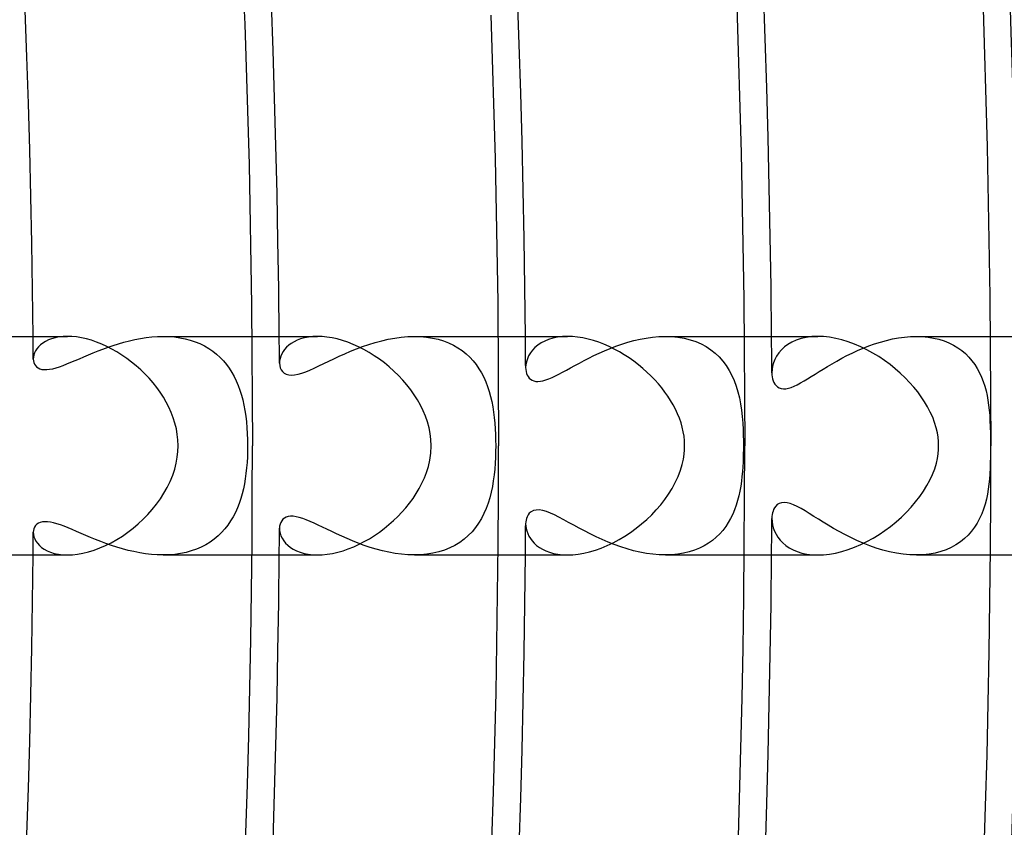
# Model space of a CAD drawing. Header units: millimetres. Extents: x -280 to 280, y -247 to 247.
# Tile 80 of 85: x 208 to 226, y -7 to 8. Entities that reach past the tile are written whole.
import ezdxf

# ---------------------------------------------------------------- set-up
doc = ezdxf.new("R2010")
doc.units = ezdxf.units.MM
doc.layers.add('HIDDEN', color=7, linetype='Continuous')
doc.layers.add('THICK', color=7, linetype='Continuous')

msp = doc.modelspace()

# ---------------------------------------------------------------- linework, layer by layer
at = {"layer": 'HIDDEN'}
for p, q in [((208.464, 1.989), (208.394, 1.975)), ((208.539, 1.997), (208.464, 1.989)), ((208.619, 2), (208.539, 1.997)), ((210.057, 1.979), (210.161, 1.99)), ((210.161, 1.99), (210.264, 1.997)), ((210.264, 1.997), (210.367, 2)), ((210.367, 2), (210.471, 1.997)), ((210.368, 2), (211.991, 2)), ((210.471, 1.997), (210.573, 1.989)), ((210.573, 1.989), (210.673, 1.976)), ((213.024, 1.988), (212.95, 1.974)), ((213.104, 1.997), (213.024, 1.988)), ((213.188, 2), (213.104, 1.997)), ((214.602, 1.97), (214.722, 1.987)), ((214.722, 1.987), (214.842, 1.997)), ((214.842, 1.997), (214.96, 2)), ((214.96, 2), (215.073, 1.997)), ((214.96, 2), (216.491, 2)), ((215.073, 1.997), (215.184, 1.987)), ((215.184, 1.987), (215.291, 1.97)), ((217.577, 1.986), (217.493, 1.968)), ((217.667, 1.996), (217.577, 1.986)), ((217.762, 2), (217.667, 1.996)), ((219.201, 1.97), (219.316, 1.986)), ((219.316, 1.986), (219.432, 1.996)), ((219.432, 1.996), (219.548, 2)), ((219.548, 2), (219.665, 1.996)), ((219.55, 2), (220.991, 2)), ((219.665, 1.996), (219.78, 1.985)), ((219.78, 1.985), (219.892, 1.966)), ((222.126, 1.982), (222.031, 1.961)), ((222.228, 1.996), (222.126, 1.982)), ((222.336, 2), (222.228, 1.996)), ((223.811, 1.973), (223.921, 1.988)), ((223.921, 1.988), (224.03, 1.997)), ((224.03, 1.997), (224.138, 2)), ((224.138, 2), (224.246, 1.997)), ((224.138, 2), (225.491, 2)), ((224.246, 1.997), (224.351, 1.987)), ((224.351, 1.987), (224.453, 1.97)), ((208.091, 1.81), (208.061, 1.774)), ((208.127, 1.845), (208.091, 1.81)), ((208.169, 1.878), (208.127, 1.845)), ((208.217, 1.908), (208.169, 1.878)), ((208.27, 1.934), (208.217, 1.908)), ((208.329, 1.957), (208.27, 1.934)), ((208.394, 1.975), (208.329, 1.957)), ((209.267, 1.768), (209.36, 1.802)), ((209.36, 1.802), (209.455, 1.835)), ((209.455, 1.835), (209.552, 1.866)), ((209.552, 1.866), (209.651, 1.894)), ((209.651, 1.894), (209.751, 1.92)), ((209.751, 1.92), (209.852, 1.943)), ((209.852, 1.943), (209.954, 1.963)), ((209.954, 1.963), (210.057, 1.979)), ((210.673, 1.976), (210.77, 1.957)), ((210.77, 1.957), (210.864, 1.932)), ((210.864, 1.932), (210.954, 1.902)), ((210.954, 1.902), (211.041, 1.867)), ((211.041, 1.867), (211.124, 1.826)), ((211.124, 1.826), (211.202, 1.78)), ((212.624, 1.8), (212.589, 1.761)), ((212.664, 1.837), (212.624, 1.8)), ((212.71, 1.872), (212.664, 1.837)), ((212.761, 1.903), (212.71, 1.872)), ((212.819, 1.931), (212.761, 1.903)), ((212.881, 1.954), (212.819, 1.931)), ((212.95, 1.974), (212.881, 1.954)), ((213.903, 1.772), (214.014, 1.814)), ((214.014, 1.814), (214.128, 1.854)), ((214.128, 1.854), (214.245, 1.89)), ((214.245, 1.89), (214.363, 1.921)), ((214.363, 1.921), (214.482, 1.948)), ((214.482, 1.948), (214.602, 1.97)), ((215.291, 1.97), (215.393, 1.947)), ((215.393, 1.947), (215.492, 1.917)), ((215.492, 1.917), (215.585, 1.881)), ((215.585, 1.881), (215.674, 1.839)), ((215.674, 1.839), (215.756, 1.792)), ((217.218, 1.841), (217.165, 1.796)), ((217.277, 1.88), (217.218, 1.841)), ((217.343, 1.915), (217.277, 1.88)), ((217.415, 1.945), (217.343, 1.915)), ((217.493, 1.968), (217.415, 1.945)), ((218.539, 1.779), (218.643, 1.82)), ((218.643, 1.82), (218.751, 1.858)), ((218.751, 1.858), (218.861, 1.892)), ((218.861, 1.892), (218.973, 1.923)), ((218.973, 1.923), (219.086, 1.949)), ((219.086, 1.949), (219.201, 1.97)), ((219.892, 1.966), (220, 1.939)), ((220, 1.939), (220.104, 1.905)), ((220.104, 1.905), (220.202, 1.862)), ((220.202, 1.862), (220.295, 1.812)), ((220.295, 1.812), (220.381, 1.756)), ((221.727, 1.807), (221.671, 1.754)), ((221.791, 1.854), (221.727, 1.807)), ((221.863, 1.896), (221.791, 1.854)), ((221.943, 1.932), (221.863, 1.896)), ((222.031, 1.961), (221.943, 1.932)), ((223.166, 1.785), (223.27, 1.826)), ((223.27, 1.826), (223.375, 1.863)), ((223.375, 1.863), (223.482, 1.897)), ((223.482, 1.897), (223.591, 1.927)), ((223.591, 1.927), (223.701, 1.952)), ((223.701, 1.952), (223.811, 1.973)), ((224.453, 1.97), (224.551, 1.947)), ((224.551, 1.947), (224.645, 1.918)), ((224.645, 1.918), (224.733, 1.882)), ((224.733, 1.882), (224.816, 1.84)), ((224.816, 1.84), (224.894, 1.793)), ((207.996, 1.622), (207.994, 1.585)), ((208.004, 1.66), (207.996, 1.622)), ((208.017, 1.698), (208.004, 1.66)), ((208.036, 1.736), (208.017, 1.698)), ((208.061, 1.774), (208.036, 1.736)), ((208.837, 1.591), (208.918, 1.626)), ((208.918, 1.626), (209.002, 1.662)), ((209.002, 1.662), (209.088, 1.698)), ((209.088, 1.698), (209.177, 1.733)), ((209.177, 1.733), (209.267, 1.768)), ((211.202, 1.78), (211.276, 1.73)), ((211.276, 1.73), (211.345, 1.675)), ((211.345, 1.675), (211.409, 1.616)), ((212.518, 1.637), (212.505, 1.594)), ((212.536, 1.679), (212.518, 1.637)), ((212.56, 1.721), (212.536, 1.679)), ((212.589, 1.761), (212.56, 1.721)), ((213.49, 1.591), (213.588, 1.637)), ((213.588, 1.637), (213.689, 1.683)), ((213.689, 1.683), (213.794, 1.728)), ((213.794, 1.728), (213.903, 1.772)), ((215.756, 1.792), (215.834, 1.739)), ((215.834, 1.739), (215.906, 1.682)), ((215.906, 1.682), (215.972, 1.62)), ((217.05, 1.645), (217.026, 1.591)), ((217.081, 1.698), (217.05, 1.645)), ((217.12, 1.749), (217.081, 1.698)), ((217.165, 1.796), (217.12, 1.749)), ((218.151, 1.602), (218.243, 1.648)), ((218.243, 1.648), (218.338, 1.693)), ((218.338, 1.693), (218.437, 1.737)), ((218.437, 1.737), (218.539, 1.779)), ((220.381, 1.756), (220.46, 1.692)), ((220.46, 1.692), (220.534, 1.623)), ((220.534, 1.623), (220.601, 1.547)), ((221.582, 1.639), (221.55, 1.578)), ((221.623, 1.698), (221.582, 1.639)), ((221.671, 1.754), (221.623, 1.698)), ((222.775, 1.599), (222.868, 1.647)), ((222.868, 1.647), (222.965, 1.695)), ((222.965, 1.695), (223.064, 1.741)), ((223.064, 1.741), (223.166, 1.785)), ((224.894, 1.793), (224.967, 1.741)), ((224.967, 1.741), (225.035, 1.684)), ((225.035, 1.684), (225.097, 1.622)), ((225.097, 1.622), (225.154, 1.555)), ((207.994, 1.585), (207.997, 1.552)), ((207.997, 1.552), (208.004, 1.52)), ((208.004, 1.52), (208.016, 1.491)), ((208.016, 1.491), (208.033, 1.464)), ((208.033, 1.464), (208.055, 1.441)), ((208.055, 1.441), (208.083, 1.422)), ((208.409, 1.424), (208.472, 1.444)), ((208.472, 1.444), (208.539, 1.468)), ((208.539, 1.468), (208.609, 1.495)), ((208.609, 1.495), (208.682, 1.525)), ((208.682, 1.525), (208.758, 1.557)), ((208.758, 1.557), (208.837, 1.591)), ((211.409, 1.616), (211.469, 1.553)), ((211.469, 1.553), (211.525, 1.487)), ((211.525, 1.487), (211.576, 1.416)), ((212.497, 1.552), (212.495, 1.511)), ((212.495, 1.511), (212.498, 1.467)), ((212.505, 1.594), (212.497, 1.552)), ((212.498, 1.467), (212.509, 1.426)), ((213.131, 1.419), (213.216, 1.459)), ((213.216, 1.459), (213.304, 1.502)), ((213.304, 1.502), (213.395, 1.546)), ((213.395, 1.546), (213.49, 1.591)), ((215.972, 1.62), (216.034, 1.554)), ((216.034, 1.554), (216.09, 1.483)), ((216.09, 1.483), (216.141, 1.409)), ((216.998, 1.481), (216.995, 1.428)), ((217.009, 1.536), (216.998, 1.481)), ((217.026, 1.591), (217.009, 1.536)), ((217.817, 1.424), (217.895, 1.467)), ((217.895, 1.467), (217.977, 1.511)), ((217.977, 1.511), (218.062, 1.556)), ((218.062, 1.556), (218.151, 1.602)), ((220.601, 1.547), (220.662, 1.465)), ((220.662, 1.465), (220.717, 1.378)), ((221.509, 1.453), (221.499, 1.392)), ((221.526, 1.515), (221.509, 1.453)), ((221.55, 1.578), (221.526, 1.515)), ((222.436, 1.402), (222.516, 1.451)), ((222.516, 1.451), (222.599, 1.5)), ((222.599, 1.5), (222.685, 1.549)), ((222.685, 1.549), (222.775, 1.599)), ((225.154, 1.555), (225.205, 1.485)), ((225.205, 1.485), (225.252, 1.411)), ((208.083, 1.422), (208.115, 1.406)), ((208.115, 1.406), (208.152, 1.396)), ((208.152, 1.396), (208.194, 1.391)), ((208.194, 1.391), (208.241, 1.391)), ((208.241, 1.391), (208.293, 1.397)), ((208.293, 1.397), (208.349, 1.408)), ((208.349, 1.408), (208.409, 1.424)), ((211.576, 1.416), (211.623, 1.342)), ((211.623, 1.342), (211.666, 1.265)), ((211.666, 1.265), (211.705, 1.185)), ((212.509, 1.426), (212.526, 1.388)), ((212.526, 1.388), (212.55, 1.355)), ((212.55, 1.355), (212.581, 1.328)), ((212.581, 1.328), (212.619, 1.307)), ((212.619, 1.307), (212.663, 1.295)), ((212.663, 1.295), (212.714, 1.29)), ((212.714, 1.29), (212.772, 1.295)), ((212.772, 1.295), (212.834, 1.306)), ((212.834, 1.306), (212.902, 1.326)), ((212.902, 1.326), (212.974, 1.352)), ((212.974, 1.352), (213.051, 1.383)), ((213.051, 1.383), (213.131, 1.419)), ((216.141, 1.409), (216.188, 1.332)), ((216.188, 1.332), (216.229, 1.251)), ((216.995, 1.428), (216.997, 1.391)), ((216.997, 1.391), (217.003, 1.355)), ((217.003, 1.355), (217.012, 1.322)), ((217.012, 1.322), (217.025, 1.291)), ((217.025, 1.291), (217.041, 1.263)), ((217.041, 1.263), (217.061, 1.238)), ((217.477, 1.247), (217.538, 1.276)), ((217.538, 1.276), (217.603, 1.308)), ((217.603, 1.308), (217.67, 1.344)), ((217.67, 1.344), (217.742, 1.383)), ((217.742, 1.383), (217.817, 1.424)), ((220.717, 1.378), (220.765, 1.287)), ((220.765, 1.287), (220.808, 1.19)), ((221.499, 1.392), (221.496, 1.333)), ((221.496, 1.333), (221.498, 1.295)), ((221.498, 1.295), (221.502, 1.258)), ((222.149, 1.223), (222.217, 1.266)), ((222.217, 1.266), (222.287, 1.309)), ((222.287, 1.309), (222.36, 1.355)), ((222.36, 1.355), (222.436, 1.402)), ((225.252, 1.411), (225.293, 1.334)), ((225.293, 1.334), (225.329, 1.254)), ((211.705, 1.185), (211.74, 1.102)), ((211.74, 1.102), (211.771, 1.016)), ((216.229, 1.251), (216.267, 1.167)), ((216.267, 1.167), (216.3, 1.081)), ((216.3, 1.081), (216.328, 0.991)), ((217.061, 1.238), (217.084, 1.216)), ((217.084, 1.216), (217.112, 1.198)), ((217.112, 1.198), (217.144, 1.185)), ((217.144, 1.185), (217.18, 1.177)), ((217.18, 1.177), (217.22, 1.175)), ((217.22, 1.175), (217.264, 1.179)), ((217.264, 1.179), (217.312, 1.188)), ((217.312, 1.188), (217.364, 1.203)), ((217.364, 1.203), (217.419, 1.223)), ((217.419, 1.223), (217.477, 1.247)), ((220.808, 1.19), (220.845, 1.089)), ((220.845, 1.089), (220.876, 0.983)), ((221.502, 1.258), (221.51, 1.223)), ((221.51, 1.223), (221.52, 1.189)), ((221.52, 1.189), (221.534, 1.157)), ((221.534, 1.157), (221.552, 1.126)), ((221.552, 1.126), (221.574, 1.099)), ((221.574, 1.099), (221.6, 1.075)), ((221.849, 1.066), (221.903, 1.088)), ((221.903, 1.088), (221.961, 1.115)), ((221.961, 1.115), (222.021, 1.148)), ((222.021, 1.148), (222.084, 1.184)), ((222.084, 1.184), (222.149, 1.223)), ((225.329, 1.254), (225.361, 1.172)), ((225.361, 1.172), (225.388, 1.089)), ((225.388, 1.089), (225.411, 1.004)), ((211.771, 1.016), (211.799, 0.927)), ((211.799, 0.927), (211.823, 0.836)), ((216.328, 0.991), (216.354, 0.9)), ((220.876, 0.983), (220.902, 0.875)), ((221.6, 1.075), (221.632, 1.057)), ((221.632, 1.057), (221.667, 1.045)), ((221.667, 1.045), (221.707, 1.04)), ((221.707, 1.04), (221.751, 1.041)), ((221.751, 1.041), (221.798, 1.05)), ((221.798, 1.05), (221.849, 1.066)), ((225.411, 1.004), (225.43, 0.917)), ((225.43, 0.917), (225.446, 0.83)), ((211.823, 0.836), (211.844, 0.741)), ((211.844, 0.741), (211.862, 0.643)), ((216.354, 0.9), (216.375, 0.806)), ((216.375, 0.806), (216.393, 0.71)), ((220.902, 0.875), (220.923, 0.763)), ((220.923, 0.763), (220.94, 0.648)), ((225.446, 0.83), (225.459, 0.742)), ((225.459, 0.742), (225.469, 0.652)), ((211.862, 0.643), (211.878, 0.541)), ((211.878, 0.541), (211.89, 0.437)), ((216.393, 0.71), (216.409, 0.612)), ((216.409, 0.612), (216.421, 0.513)), ((220.94, 0.648), (220.953, 0.531)), ((225.469, 0.652), (225.478, 0.555)), ((225.478, 0.555), (225.484, 0.452)), ((211.89, 0.437), (211.899, 0.329)), ((216.421, 0.513), (216.431, 0.411)), ((216.431, 0.411), (216.438, 0.309)), ((220.953, 0.531), (220.963, 0.411)), ((220.963, 0.411), (220.969, 0.297)), ((225.484, 0.452), (225.489, 0.344)), ((211.899, 0.329), (211.906, 0.22)), ((211.906, 0.22), (211.91, 0.11)), ((216.438, 0.309), (216.443, 0.207)), ((216.443, 0.207), (216.446, 0.104)), ((220.969, 0.297), (220.973, 0.19)), ((220.973, 0.19), (220.975, 0.091)), ((225.489, 0.344), (225.492, 0.231)), ((225.492, 0.231), (225.494, 0.115)), ((211.91, 0.11), (211.911, 0)), ((211.911, 0), (211.91, -0.102)), ((216.446, 0.104), (216.447, 0)), ((216.447, 0), (216.446, -0.107)), ((220.975, 0.091), (220.975, 0)), ((220.975, 0), (220.975, -0.073)), ((225.494, 0.115), (225.494, 0)), ((225.494, 0), (225.494, -0.104)), ((211.91, -0.102), (211.907, -0.204)), ((216.446, -0.107), (216.443, -0.215)), ((220.974, -0.146), (220.972, -0.222)), ((220.975, -0.073), (220.974, -0.146)), ((225.494, -0.104), (225.492, -0.209)), ((211.901, -0.306), (211.893, -0.408)), ((211.907, -0.204), (211.901, -0.306)), ((216.437, -0.322), (216.429, -0.428)), ((216.443, -0.215), (216.437, -0.322)), ((220.969, -0.302), (220.964, -0.385)), ((220.972, -0.222), (220.969, -0.302)), ((225.49, -0.313), (225.486, -0.414)), ((225.492, -0.209), (225.49, -0.313)), ((211.882, -0.507), (211.869, -0.604)), ((211.893, -0.408), (211.882, -0.507)), ((216.418, -0.535), (216.404, -0.642)), ((216.429, -0.428), (216.418, -0.535)), ((220.958, -0.472), (220.95, -0.562)), ((220.964, -0.385), (220.958, -0.472)), ((225.481, -0.513), (225.473, -0.61)), ((225.486, -0.414), (225.481, -0.513)), ((211.852, -0.699), (211.834, -0.791)), ((211.869, -0.604), (211.852, -0.699)), ((216.404, -0.642), (216.387, -0.748)), ((220.939, -0.652), (220.927, -0.742)), ((220.95, -0.562), (220.939, -0.652)), ((225.464, -0.703), (225.452, -0.797)), ((225.473, -0.61), (225.464, -0.703)), ((211.812, -0.881), (211.786, -0.969)), ((211.834, -0.791), (211.812, -0.881)), ((216.365, -0.852), (216.339, -0.954)), ((216.387, -0.748), (216.365, -0.852)), ((220.911, -0.831), (220.892, -0.919)), ((220.927, -0.742), (220.911, -0.831)), ((225.436, -0.889), (225.417, -0.981)), ((225.452, -0.797), (225.436, -0.889)), ((211.757, -1.056), (211.725, -1.14)), ((211.786, -0.969), (211.757, -1.056)), ((216.309, -1.053), (216.274, -1.15)), ((216.339, -0.954), (216.309, -1.053)), ((220.87, -1.005), (220.844, -1.09)), ((220.892, -0.919), (220.87, -1.005)), ((221.596, -1.078), (221.568, -1.105)), ((221.632, -1.057), (221.596, -1.078)), ((221.674, -1.043), (221.632, -1.057)), ((221.722, -1.039), (221.674, -1.043)), ((221.775, -1.045), (221.722, -1.039)), ((221.833, -1.06), (221.775, -1.045)), ((221.894, -1.084), (221.833, -1.06)), ((225.393, -1.072), (225.365, -1.161)), ((225.417, -0.981), (225.393, -1.072)), ((211.688, -1.222), (211.647, -1.301)), ((211.725, -1.14), (211.688, -1.222)), ((216.233, -1.243), (216.187, -1.333)), ((216.274, -1.15), (216.233, -1.243)), ((217.062, -1.236), (217.038, -1.268)), ((217.095, -1.209), (217.062, -1.236)), ((217.137, -1.188), (217.095, -1.209)), ((217.187, -1.177), (217.137, -1.188)), ((217.244, -1.176), (217.187, -1.177)), ((217.307, -1.187), (217.244, -1.176)), ((217.375, -1.206), (217.307, -1.187)), ((217.447, -1.234), (217.375, -1.206)), ((217.523, -1.268), (217.447, -1.234)), ((220.78, -1.254), (220.742, -1.332)), ((220.814, -1.173), (220.78, -1.254)), ((220.844, -1.09), (220.814, -1.173)), ((221.508, -1.228), (221.502, -1.261)), ((221.517, -1.197), (221.508, -1.228)), ((221.529, -1.167), (221.517, -1.197)), ((221.546, -1.136), (221.529, -1.167)), ((221.568, -1.105), (221.546, -1.136)), ((221.959, -1.115), (221.894, -1.084)), ((222.029, -1.152), (221.959, -1.115)), ((222.103, -1.195), (222.029, -1.152)), ((222.18, -1.242), (222.103, -1.195)), ((222.261, -1.293), (222.18, -1.242)), ((225.332, -1.248), (225.293, -1.333)), ((225.365, -1.161), (225.332, -1.248)), ((208.058, -1.438), (208.035, -1.462)), ((208.087, -1.419), (208.058, -1.438)), ((208.121, -1.404), (208.087, -1.419)), ((208.16, -1.395), (208.121, -1.404)), ((208.203, -1.391), (208.16, -1.395)), ((208.252, -1.392), (208.203, -1.391)), ((208.306, -1.399), (208.252, -1.392)), ((208.363, -1.411), (208.306, -1.399)), ((208.425, -1.428), (208.363, -1.411)), ((208.49, -1.45), (208.425, -1.428)), ((211.601, -1.378), (211.551, -1.452)), ((211.647, -1.301), (211.601, -1.378)), ((212.505, -1.437), (212.497, -1.473)), ((212.518, -1.403), (212.505, -1.437)), ((212.535, -1.373), (212.518, -1.403)), ((212.558, -1.347), (212.535, -1.373)), ((212.585, -1.325), (212.558, -1.347)), ((212.618, -1.308), (212.585, -1.325)), ((212.655, -1.296), (212.618, -1.308)), ((212.699, -1.291), (212.655, -1.296)), ((212.747, -1.292), (212.699, -1.291)), ((212.8, -1.299), (212.747, -1.292)), ((212.857, -1.313), (212.8, -1.299)), ((212.919, -1.332), (212.857, -1.313)), ((212.985, -1.356), (212.919, -1.332)), ((213.054, -1.385), (212.985, -1.356)), ((213.126, -1.417), (213.054, -1.385)), ((213.202, -1.452), (213.126, -1.417)), ((216.135, -1.418), (216.078, -1.499)), ((216.187, -1.333), (216.135, -1.418)), ((216.997, -1.394), (216.995, -1.428)), ((216.995, -1.428), (216.997, -1.471)), ((217.002, -1.361), (216.997, -1.394)), ((217.009, -1.331), (217.002, -1.361)), ((217.021, -1.3), (217.009, -1.331)), ((217.038, -1.268), (217.021, -1.3)), ((217.604, -1.309), (217.523, -1.268)), ((217.69, -1.354), (217.604, -1.309)), ((217.78, -1.403), (217.69, -1.354)), ((217.873, -1.455), (217.78, -1.403)), ((220.699, -1.408), (220.652, -1.48)), ((220.742, -1.332), (220.699, -1.408)), ((221.498, -1.297), (221.496, -1.333)), ((221.496, -1.333), (221.499, -1.389)), ((221.502, -1.261), (221.498, -1.297)), ((221.499, -1.389), (221.507, -1.446)), ((222.346, -1.346), (222.261, -1.293)), ((222.434, -1.401), (222.346, -1.346)), ((222.526, -1.457), (222.434, -1.401)), ((225.25, -1.415), (225.2, -1.493)), ((225.293, -1.333), (225.25, -1.415)), ((207.997, -1.551), (207.994, -1.585)), ((207.994, -1.585), (207.997, -1.624)), ((208.004, -1.519), (207.997, -1.551)), ((208.017, -1.489), (208.004, -1.519)), ((208.035, -1.462), (208.017, -1.489)), ((208.558, -1.475), (208.49, -1.45)), ((208.631, -1.504), (208.558, -1.475)), ((208.707, -1.535), (208.631, -1.504)), ((208.786, -1.569), (208.707, -1.535)), ((208.868, -1.605), (208.786, -1.569)), ((208.954, -1.641), (208.868, -1.605)), ((211.436, -1.589), (211.372, -1.652)), ((211.496, -1.523), (211.436, -1.589)), ((211.551, -1.452), (211.496, -1.523)), ((212.497, -1.473), (212.495, -1.511)), ((212.495, -1.511), (212.497, -1.556)), ((212.497, -1.556), (212.507, -1.602)), ((212.507, -1.602), (212.522, -1.648)), ((213.28, -1.49), (213.202, -1.452)), ((213.363, -1.53), (213.28, -1.49)), ((213.449, -1.572), (213.363, -1.53)), ((213.539, -1.615), (213.449, -1.572)), ((213.633, -1.658), (213.539, -1.615)), ((216.015, -1.575), (215.946, -1.646)), ((216.078, -1.499), (216.015, -1.575)), ((216.997, -1.471), (217.004, -1.516)), ((217.004, -1.516), (217.016, -1.561)), ((217.016, -1.561), (217.032, -1.607)), ((217.032, -1.607), (217.054, -1.653)), ((217.971, -1.508), (217.873, -1.455)), ((218.071, -1.561), (217.971, -1.508)), ((218.175, -1.614), (218.071, -1.561)), ((218.282, -1.666), (218.175, -1.614)), ((220.542, -1.614), (220.479, -1.676)), ((220.599, -1.549), (220.542, -1.614)), ((220.652, -1.48), (220.599, -1.549)), ((221.507, -1.446), (221.522, -1.505)), ((221.522, -1.505), (221.544, -1.563)), ((221.544, -1.563), (221.572, -1.621)), ((222.623, -1.514), (222.526, -1.457)), ((222.724, -1.571), (222.623, -1.514)), ((222.829, -1.627), (222.724, -1.571)), ((225.145, -1.566), (225.084, -1.636)), ((225.2, -1.493), (225.145, -1.566)), ((207.997, -1.624), (208.006, -1.665)), ((208.006, -1.665), (208.021, -1.705)), ((208.021, -1.705), (208.042, -1.746)), ((208.042, -1.746), (208.07, -1.786)), ((208.07, -1.786), (208.105, -1.824)), ((209.042, -1.679), (208.954, -1.641)), ((209.133, -1.716), (209.042, -1.679)), ((209.227, -1.753), (209.133, -1.716)), ((209.323, -1.789), (209.227, -1.753)), ((209.421, -1.824), (209.323, -1.789)), ((211.228, -1.763), (211.149, -1.812)), ((211.302, -1.71), (211.228, -1.763)), ((211.372, -1.652), (211.302, -1.71)), ((212.522, -1.648), (212.544, -1.694)), ((212.544, -1.694), (212.572, -1.739)), ((212.572, -1.739), (212.606, -1.782)), ((212.606, -1.782), (212.647, -1.822)), ((213.73, -1.701), (213.633, -1.658)), ((213.831, -1.744), (213.73, -1.701)), ((213.936, -1.785), (213.831, -1.744)), ((214.043, -1.825), (213.936, -1.785)), ((215.789, -1.771), (215.702, -1.824)), ((215.871, -1.711), (215.789, -1.771)), ((215.946, -1.646), (215.871, -1.711)), ((217.054, -1.653), (217.081, -1.698)), ((217.081, -1.698), (217.114, -1.742)), ((217.114, -1.742), (217.152, -1.784)), ((217.152, -1.784), (217.196, -1.824)), ((218.391, -1.717), (218.282, -1.666)), ((218.503, -1.765), (218.391, -1.717)), ((218.616, -1.81), (218.503, -1.765)), ((220.337, -1.786), (220.257, -1.834)), ((220.411, -1.733), (220.337, -1.786)), ((220.479, -1.676), (220.411, -1.733)), ((221.572, -1.621), (221.607, -1.676)), ((221.607, -1.676), (221.648, -1.73)), ((221.648, -1.73), (221.697, -1.78)), ((221.697, -1.78), (221.752, -1.827)), ((222.938, -1.682), (222.829, -1.627)), ((223.051, -1.735), (222.938, -1.682)), ((223.167, -1.785), (223.051, -1.735)), ((223.285, -1.831), (223.167, -1.785)), ((224.942, -1.76), (224.862, -1.814)), ((225.016, -1.7), (224.942, -1.76)), ((225.084, -1.636), (225.016, -1.7)), ((208.105, -1.824), (208.146, -1.861)), ((208.146, -1.861), (208.194, -1.894)), ((208.194, -1.894), (208.249, -1.924)), ((208.249, -1.924), (208.31, -1.95)), ((208.31, -1.95), (208.378, -1.971)), ((208.378, -1.971), (208.452, -1.987)), ((209.522, -1.856), (209.421, -1.824)), ((209.624, -1.887), (209.522, -1.856)), ((209.728, -1.915), (209.624, -1.887)), ((209.833, -1.939), (209.728, -1.915)), ((209.939, -1.96), (209.833, -1.939)), ((210.046, -1.977), (209.939, -1.96)), ((210.153, -1.99), (210.046, -1.977)), ((210.685, -1.974), (210.581, -1.989)), ((210.786, -1.953), (210.685, -1.974)), ((210.883, -1.927), (210.786, -1.953)), ((210.975, -1.894), (210.883, -1.927)), ((211.064, -1.856), (210.975, -1.894)), ((211.149, -1.812), (211.064, -1.856)), ((212.647, -1.822), (212.693, -1.86)), ((212.693, -1.86), (212.747, -1.895)), ((212.747, -1.895), (212.806, -1.925)), ((212.806, -1.925), (212.872, -1.951)), ((212.872, -1.951), (212.943, -1.972)), ((212.943, -1.972), (213.02, -1.987)), ((214.152, -1.861), (214.043, -1.825)), ((214.263, -1.895), (214.152, -1.861)), ((214.377, -1.925), (214.263, -1.895)), ((214.492, -1.95), (214.377, -1.925)), ((214.608, -1.971), (214.492, -1.95)), ((214.725, -1.987), (214.608, -1.971)), ((215.3, -1.968), (215.189, -1.986)), ((215.408, -1.943), (215.3, -1.968)), ((215.512, -1.91), (215.408, -1.943)), ((215.61, -1.87), (215.512, -1.91)), ((215.702, -1.824), (215.61, -1.87)), ((217.196, -1.824), (217.246, -1.861)), ((217.246, -1.861), (217.302, -1.895)), ((217.302, -1.895), (217.363, -1.925)), ((217.363, -1.925), (217.431, -1.95)), ((217.431, -1.95), (217.504, -1.971)), ((217.504, -1.971), (217.584, -1.987)), ((218.732, -1.851), (218.616, -1.81)), ((218.848, -1.888), (218.732, -1.851)), ((218.965, -1.921), (218.848, -1.888)), ((219.083, -1.948), (218.965, -1.921)), ((219.202, -1.971), (219.083, -1.948)), ((219.32, -1.987), (219.202, -1.971)), ((219.883, -1.968), (219.777, -1.986)), ((219.985, -1.944), (219.883, -1.968)), ((220.081, -1.913), (219.985, -1.944)), ((220.172, -1.876), (220.081, -1.913)), ((220.257, -1.834), (220.172, -1.876)), ((221.752, -1.827), (221.815, -1.869)), ((221.815, -1.869), (221.885, -1.907)), ((221.885, -1.907), (221.961, -1.939)), ((221.961, -1.939), (222.045, -1.965)), ((222.045, -1.965), (222.135, -1.984)), ((223.404, -1.873), (223.285, -1.831)), ((223.526, -1.91), (223.404, -1.873)), ((223.649, -1.941), (223.526, -1.91)), ((223.772, -1.966), (223.649, -1.941)), ((223.896, -1.985), (223.772, -1.966)), ((224.48, -1.965), (224.37, -1.984)), ((224.585, -1.937), (224.48, -1.965)), ((224.683, -1.903), (224.585, -1.937)), ((224.776, -1.862), (224.683, -1.903)), ((224.862, -1.814), (224.776, -1.862)), ((208.452, -1.987), (208.532, -1.997)), ((208.532, -1.997), (208.619, -2)), ((210.261, -1.997), (210.153, -1.99)), ((210.367, -2), (210.261, -1.997)), ((210.475, -1.997), (210.367, -2)), ((210.368, -2), (211.991, -2)), ((210.581, -1.989), (210.475, -1.997)), ((213.02, -1.987), (213.102, -1.997)), ((213.102, -1.997), (213.189, -2)), ((214.842, -1.997), (214.725, -1.987)), ((214.959, -2), (214.842, -1.997)), ((215.075, -1.997), (214.959, -2)), ((214.96, -2), (216.491, -2)), ((215.189, -1.986), (215.075, -1.997)), ((217.584, -1.987), (217.669, -1.997)), ((217.669, -1.997), (217.76, -2)), ((219.436, -1.997), (219.32, -1.987)), ((219.551, -2), (219.436, -1.997)), ((219.55, -2), (220.991, -2)), ((219.665, -1.996), (219.551, -2)), ((219.777, -1.986), (219.665, -1.996)), ((222.135, -1.984), (222.233, -1.996)), ((222.233, -1.996), (222.335, -2)), ((224.018, -1.996), (223.896, -1.985)), ((224.138, -2), (224.018, -1.996)), ((224.256, -1.996), (224.138, -2)), ((224.138, -2), (225.491, -2)), ((224.37, -1.984), (224.256, -1.996))]:
    msp.add_line(p, q, dxfattribs=at)
for radius, start, end in [(208, 0.43665, 0.55096), (212.5, 0.40749, 0.53927), (217, 0.37701, 0.5281), (221.5, 0.34486, 0.51732), (217, 359.4719, 359.62299), (221.5, 359.48268, 359.65514), (208, 359.44904, 359.56335), (212.5, 359.46073, 359.59251)]:
    msp.add_arc((0, 0), radius, start, end, dxfattribs=at)
at = {"layer": 'THICK'}
for p, q in [((211.751, 10.282), (211.86, 7.713)), ((225.351, 8.204), (225.434, 5.47)), ((220.854, 8.04), (220.935, 5.361)), ((216.357, 7.877), (216.436, 5.252)), ((211.86, 7.713), (211.938, 5.142)), ((225.434, 5.47), (225.483, 2.735)), ((216.436, 5.252), (216.484, 2.626)), ((220.935, 5.361), (220.984, 2.681)), ((211.938, 5.142), (211.984, 2.571)), ((225.483, 2.735), (225.5, 0)), ((211.984, 2.571), (212, 0)), ((216.484, 2.626), (216.5, 0)), ((220.984, 2.681), (221, 0)), ((207.49, 2), (208.619, 2)), ((208.7, 1.997), (208.619, 2)), ((208.786, 1.989), (208.7, 1.997)), ((208.874, 1.974), (208.786, 1.989)), ((211.991, 2), (213.189, 2)), ((213.274, 1.997), (213.188, 2)), ((213.363, 1.988), (213.274, 1.997)), ((213.455, 1.974), (213.363, 1.988)), ((216.491, 2), (217.761, 2)), ((217.852, 1.997), (217.762, 2)), ((217.945, 1.988), (217.852, 1.997)), ((218.04, 1.972), (217.945, 1.988)), ((220.991, 2), (222.336, 2)), ((222.442, 1.996), (222.336, 2)), ((222.552, 1.984), (222.442, 1.996)), ((222.664, 1.964), (222.552, 1.984)), ((225.491, 2), (226.912, 2)), ((208.965, 1.954), (208.874, 1.974)), ((209.057, 1.928), (208.965, 1.954)), ((209.151, 1.896), (209.057, 1.928)), ((209.245, 1.858), (209.151, 1.896)), ((209.338, 1.816), (209.245, 1.858)), ((209.432, 1.768), (209.338, 1.816)), ((213.549, 1.953), (213.455, 1.974)), ((213.646, 1.926), (213.549, 1.953)), ((213.744, 1.893), (213.646, 1.926)), ((213.842, 1.854), (213.744, 1.893)), ((213.94, 1.81), (213.842, 1.854)), ((214.037, 1.76), (213.94, 1.81)), ((218.136, 1.951), (218.04, 1.972)), ((218.233, 1.925), (218.136, 1.951)), ((218.33, 1.893), (218.233, 1.925)), ((218.426, 1.855), (218.33, 1.893)), ((218.521, 1.814), (218.426, 1.855)), ((218.615, 1.767), (218.521, 1.814)), ((222.778, 1.936), (222.664, 1.964)), ((222.892, 1.901), (222.778, 1.936)), ((223.007, 1.859), (222.892, 1.901)), ((223.121, 1.81), (223.007, 1.859)), ((223.233, 1.755), (223.121, 1.81)), ((209.524, 1.716), (209.432, 1.768)), ((209.615, 1.658), (209.524, 1.716)), ((209.704, 1.597), (209.615, 1.658)), ((214.133, 1.705), (214.037, 1.76)), ((214.228, 1.646), (214.133, 1.705)), ((214.322, 1.582), (214.228, 1.646)), ((218.708, 1.717), (218.615, 1.767)), ((218.798, 1.663), (218.708, 1.717)), ((218.887, 1.605), (218.798, 1.663)), ((223.343, 1.695), (223.233, 1.755)), ((223.45, 1.63), (223.343, 1.695)), ((223.555, 1.559), (223.45, 1.63)), ((209.791, 1.531), (209.704, 1.597)), ((209.876, 1.462), (209.791, 1.531)), ((209.957, 1.389), (209.876, 1.462)), ((214.413, 1.513), (214.322, 1.582)), ((214.502, 1.441), (214.413, 1.513)), ((214.587, 1.364), (214.502, 1.441)), ((218.973, 1.545), (218.887, 1.605)), ((219.056, 1.481), (218.973, 1.545)), ((219.135, 1.415), (219.056, 1.481)), ((223.656, 1.485), (223.555, 1.559)), ((223.752, 1.407), (223.656, 1.485)), ((210.036, 1.313), (209.957, 1.389)), ((210.111, 1.233), (210.036, 1.313)), ((214.669, 1.284), (214.587, 1.364)), ((214.748, 1.201), (214.669, 1.284)), ((219.212, 1.347), (219.135, 1.415)), ((219.285, 1.277), (219.212, 1.347)), ((219.355, 1.205), (219.285, 1.277)), ((223.844, 1.327), (223.752, 1.407)), ((223.931, 1.244), (223.844, 1.327)), ((210.183, 1.151), (210.111, 1.233)), ((210.25, 1.066), (210.183, 1.151)), ((214.823, 1.114), (214.748, 1.201)), ((214.893, 1.024), (214.823, 1.114)), ((219.421, 1.132), (219.355, 1.205)), ((219.483, 1.057), (219.421, 1.132)), ((224.014, 1.158), (223.931, 1.244)), ((224.091, 1.071), (224.014, 1.158)), ((210.313, 0.978), (210.25, 1.066)), ((210.372, 0.888), (210.313, 0.978)), ((214.958, 0.932), (214.893, 1.024)), ((215.019, 0.836), (214.958, 0.932)), ((219.541, 0.981), (219.483, 1.057)), ((219.596, 0.904), (219.541, 0.981)), ((219.646, 0.826), (219.596, 0.904)), ((224.162, 0.983), (224.091, 1.071)), ((224.228, 0.894), (224.162, 0.983)), ((210.425, 0.796), (210.372, 0.888)), ((210.474, 0.702), (210.425, 0.796)), ((215.074, 0.739), (215.019, 0.836)), ((215.123, 0.639), (215.074, 0.739)), ((219.693, 0.747), (219.646, 0.826)), ((219.735, 0.667), (219.693, 0.747)), ((224.288, 0.803), (224.228, 0.894)), ((224.343, 0.71), (224.288, 0.803)), ((210.517, 0.606), (210.474, 0.702)), ((210.554, 0.508), (210.517, 0.606)), ((215.165, 0.537), (215.123, 0.639)), ((219.773, 0.585), (219.735, 0.667)), ((219.806, 0.504), (219.773, 0.585)), ((224.393, 0.616), (224.343, 0.71)), ((224.436, 0.52), (224.393, 0.616)), ((210.584, 0.409), (210.554, 0.508)), ((210.609, 0.309), (210.584, 0.409)), ((215.201, 0.434), (215.165, 0.537)), ((215.23, 0.328), (215.201, 0.434)), ((219.835, 0.421), (219.806, 0.504)), ((219.858, 0.338), (219.835, 0.421)), ((224.472, 0.424), (224.436, 0.52)), ((224.501, 0.328), (224.472, 0.424)), ((210.627, 0.207), (210.609, 0.309)), ((210.638, 0.104), (210.627, 0.207)), ((215.251, 0.221), (215.23, 0.328)), ((215.263, 0.111), (215.251, 0.221)), ((219.877, 0.255), (219.858, 0.338)), ((219.891, 0.171), (219.877, 0.255)), ((224.522, 0.238), (224.501, 0.328)), ((224.535, 0.154), (224.522, 0.238)), ((210.641, 0), (210.638, 0.104)), ((210.638, -0.105), (210.641, 0)), ((215.261, -0.137), (215.268, 0)), ((215.268, 0), (215.263, 0.111)), ((219.899, 0.086), (219.891, 0.171)), ((219.902, 0), (219.899, 0.086)), ((219.9, -0.073), (219.902, 0)), ((224.542, 0.074), (224.535, 0.154)), ((224.545, 0), (224.542, 0.074)), ((224.543, -0.071), (224.545, 0)), ((210.626, -0.211), (210.638, -0.105)), ((215.243, -0.265), (215.261, -0.137)), ((219.879, -0.245), (219.893, -0.155)), ((219.893, -0.155), (219.9, -0.073)), ((224.523, -0.232), (224.536, -0.148)), ((224.536, -0.148), (224.543, -0.071)), ((210.579, -0.429), (210.607, -0.319)), ((210.607, -0.319), (210.626, -0.211)), ((215.216, -0.383), (215.243, -0.265)), ((219.826, -0.449), (219.857, -0.343)), ((219.857, -0.343), (219.879, -0.245)), ((224.473, -0.421), (224.503, -0.323)), ((224.503, -0.323), (224.523, -0.232)), ((210.542, -0.541), (210.579, -0.429)), ((215.144, -0.591), (215.182, -0.491)), ((215.182, -0.491), (215.216, -0.383)), ((219.783, -0.563), (219.826, -0.449)), ((224.387, -0.628), (224.434, -0.525)), ((224.434, -0.525), (224.473, -0.421)), ((210.443, -0.763), (210.496, -0.654)), ((210.496, -0.654), (210.542, -0.541)), ((215.051, -0.782), (215.1, -0.687)), ((215.1, -0.687), (215.144, -0.591)), ((219.673, -0.782), (219.731, -0.674)), ((219.731, -0.674), (219.783, -0.563)), ((224.332, -0.731), (224.387, -0.628)), ((210.317, -0.972), (210.383, -0.87)), ((210.383, -0.87), (210.443, -0.763)), ((214.937, -0.964), (214.996, -0.874)), ((214.996, -0.874), (215.051, -0.782)), ((219.539, -0.985), (219.608, -0.886)), ((219.608, -0.886), (219.673, -0.782)), ((224.2, -0.932), (224.269, -0.832)), ((224.269, -0.832), (224.332, -0.731)), ((210.169, -1.167), (210.246, -1.071)), ((210.246, -1.071), (210.317, -0.972)), ((214.805, -1.135), (214.873, -1.05)), ((214.873, -1.05), (214.937, -0.964)), ((219.464, -1.08), (219.539, -0.985)), ((224.043, -1.126), (224.125, -1.03)), ((224.125, -1.03), (224.2, -0.932)), ((210.002, -1.346), (210.088, -1.258)), ((210.088, -1.258), (210.169, -1.167)), ((214.658, -1.296), (214.733, -1.217)), ((214.733, -1.217), (214.805, -1.135)), ((219.299, -1.263), (219.384, -1.173)), ((219.384, -1.173), (219.464, -1.08)), ((223.864, -1.309), (223.956, -1.219)), ((223.956, -1.219), (224.043, -1.126)), ((209.819, -1.509), (209.913, -1.43)), ((209.913, -1.43), (210.002, -1.346)), ((214.496, -1.445), (214.578, -1.372)), ((214.578, -1.372), (214.658, -1.296)), ((219.016, -1.512), (219.115, -1.433)), ((219.115, -1.433), (219.209, -1.35)), ((219.209, -1.35), (219.299, -1.263)), ((223.667, -1.476), (223.767, -1.395)), ((223.767, -1.395), (223.864, -1.309)), ((209.624, -1.653), (209.723, -1.583)), ((209.723, -1.583), (209.819, -1.509)), ((214.231, -1.644), (214.322, -1.582)), ((214.322, -1.582), (214.41, -1.515)), ((214.41, -1.515), (214.496, -1.445)), ((218.81, -1.656), (218.914, -1.586)), ((218.914, -1.586), (219.016, -1.512)), ((223.456, -1.626), (223.563, -1.553)), ((223.563, -1.553), (223.667, -1.476)), ((209.316, -1.827), (209.42, -1.775)), ((209.42, -1.775), (209.523, -1.716)), ((209.523, -1.716), (209.624, -1.653)), ((213.949, -1.805), (214.044, -1.756)), ((214.044, -1.756), (214.139, -1.702)), ((214.139, -1.702), (214.231, -1.644)), ((218.487, -1.829), (218.596, -1.777)), ((218.596, -1.777), (218.704, -1.719)), ((218.704, -1.719), (218.81, -1.656)), ((223.122, -1.81), (223.235, -1.754)), ((223.235, -1.754), (223.347, -1.693)), ((223.347, -1.693), (223.456, -1.626)), ((208.804, -1.986), (208.902, -1.969)), ((208.902, -1.969), (209.003, -1.944)), ((209.003, -1.944), (209.107, -1.912)), ((209.107, -1.912), (209.211, -1.872)), ((209.211, -1.872), (209.316, -1.827)), ((213.369, -1.988), (213.463, -1.972)), ((213.463, -1.972), (213.559, -1.95)), ((213.559, -1.95), (213.656, -1.923)), ((213.656, -1.923), (213.753, -1.889)), ((213.753, -1.889), (213.851, -1.85)), ((213.851, -1.85), (213.949, -1.805)), ((217.953, -1.987), (218.056, -1.969)), ((218.056, -1.969), (218.161, -1.945)), ((218.161, -1.945), (218.269, -1.913)), ((218.269, -1.913), (218.378, -1.875)), ((218.378, -1.875), (218.487, -1.829)), ((222.55, -1.984), (222.661, -1.964)), ((222.661, -1.964), (222.776, -1.937)), ((222.776, -1.937), (222.891, -1.902)), ((222.891, -1.902), (223.007, -1.859)), ((223.007, -1.859), (223.122, -1.81)), ((207.491, -2), (208.619, -2)), ((208.619, -2), (208.709, -1.997)), ((208.709, -1.997), (208.804, -1.986)), ((211.991, -2), (213.189, -2)), ((213.189, -2), (213.277, -1.997)), ((213.277, -1.997), (213.369, -1.988)), ((216.491, -2), (217.761, -2)), ((217.76, -2), (217.855, -1.997)), ((217.855, -1.997), (217.953, -1.987)), ((220.991, -2), (222.336, -2)), ((222.335, -2), (222.44, -1.996)), ((222.44, -1.996), (222.55, -1.984)), ((225.491, -2), (226.912, -2))]:
    msp.add_line(p, q, dxfattribs=at)
for radius, start, end in [(240, 0.47664, 59.52332), (236, 0.48558, 59.51444), (234.5, 0.159, 59.84103), (230, 0.06497, 59.935), (230.5, 0.49716, 59.50287), (226, 0.50707, 59.49296), (221.5, 0.51732, 59.48264), (217, 0.5281, 59.47193), (212.5, 0.53927, 59.46076), (208, 0.55096, 59.44907), (225.5, 179.99998, 0), (221, 179.99998, 0), (216.5, 179.99998, 0), (212, 179.99998, 0), (230, 300.065, 359.93503), (234.5, 300.15897, 359.841), (208, 300.55093, 359.44904), (212.5, 300.53924, 359.46073), (217, 300.52807, 359.4719), (221.5, 300.51736, 359.48268), (226, 300.50704, 359.49293), (230.5, 300.49713, 359.50284), (236, 300.48556, 359.51442), (240, 300.47668, 359.52336)]:
    msp.add_arc((0, 0), radius, start, end, dxfattribs=at)

doc.saveas('drawing.dxf')
